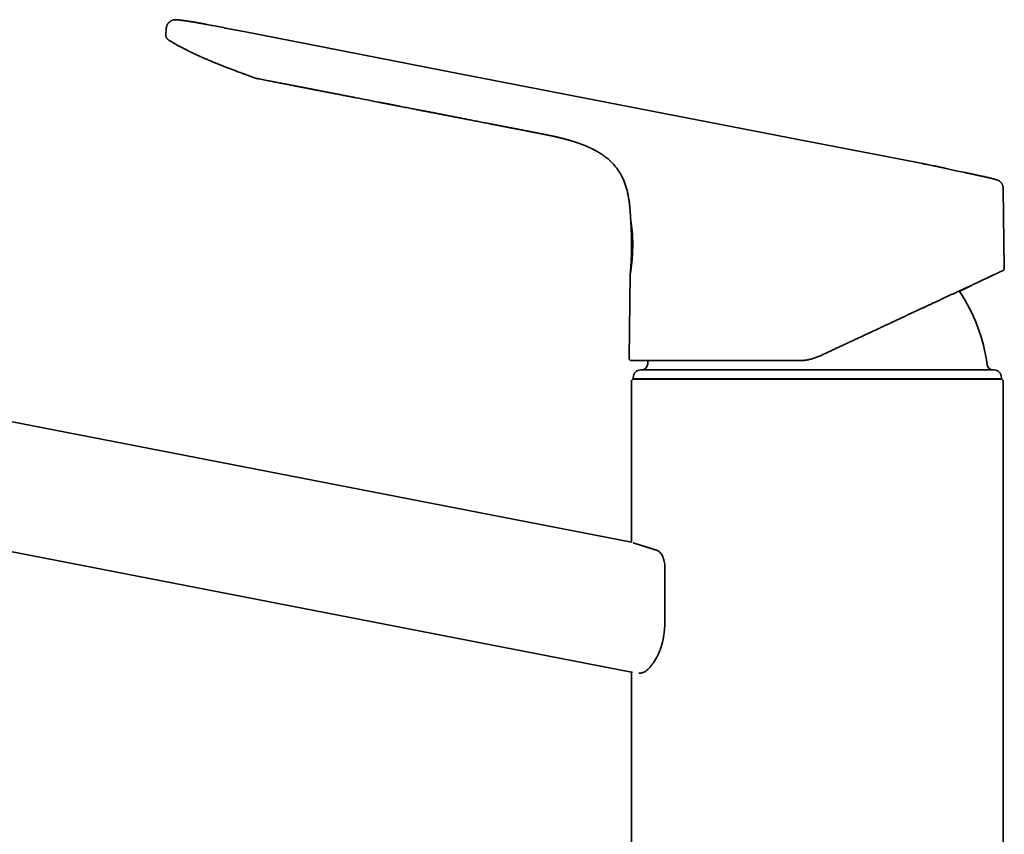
# Model space of a CAD drawing. Header units: millimetres. Extents: x 8 to 765, y 12 to 512.
# Tile 3 of 17: x 157 to 287, y 405 to 512. Entities that reach past the tile are written whole.
import ezdxf

# ---------------------------------------------------------------- set-up
doc = ezdxf.new("R2010")
doc.units = ezdxf.units.MM

msp = doc.modelspace()

# ---------------------------------------------------------------- linework, layer by layer
at = {"color": 7, "linetype": 'Continuous', "lineweight": 35}
for p, q in [((177.54, 511.82), (177.58, 511.82)), ((177.59, 511.81), (177.57, 511.82)), ((214.96, 504.71), (186.49, 510.25)), ((176.57, 509.15), (176.59, 509.14)), ((176.59, 509.14), (176.59, 509.14)), ((176.59, 509.14), (176.59, 509.14)), ((259.74, 496.01), (214.96, 504.71)), ((187.6, 504.27), (187.9, 504.16)), ((187.94, 504.14), (187.93, 504.14)), ((187.93, 504.14), (187.94, 504.14)), ((226.06, 496.72), (226.06, 496.72)), ((276.15, 492.82), (259.74, 496.01)), ((232.69, 494.66), (232.47, 494.77)), ((235.92, 491.82), (235.92, 491.82)), ((276.51, 492.75), (276.51, 492.75)), ((285.64, 490.75), (285.63, 490.75)), ((286.67, 479.06), (286.52, 489.61)), ((286.52, 489.61), (286.52, 489.61)), ((237.54, 443), (33.14, 482.73)), ((237.4, 478.37), (237.25, 467.22)), ((237.4, 478.37), (237.4, 478.37)), ((237.79, 464.69), (237.79, 464.51)), ((237.79, 464.51), (239.09, 464.49)), ((237.79, 464.51), (262.04, 464.51)), ((239.09, 464.49), (239.11, 464.49)), ((262.04, 464.51), (286.29, 464.51)), ((284.98, 464.49), (284.99, 464.49)), ((284.99, 464.49), (286.29, 464.51)), ((286.29, 464.51), (286.29, 464.69)), ((237.54, 464.19), (237.54, 443)), ((286.54, 404.79), (286.54, 464.19)), ((56.42, 461.09), (237.54, 425.89)), ((237.54, 425.89), (237.54, 404.79)), ((238.54, 425.77), (238.61, 425.76)), ((237.54, 404.54), (237.54, 336.42)), ((286.54, 336.42), (286.54, 404.54))]:
    msp.add_line(p, q, dxfattribs=at)
for centre, radius, start, end in [((262.04, 463.49), 22.55, 7.3817, 33.7979), ((237.55, 467.22), 0.3, 179.1939, 270), ((238.79, 464.69), 1, 90, 180), ((238.89, 466.49), 0.8, 270, 352.6183), ((262.04, 463.49), 22.55, 171.2714, 172.6183), ((285.2, 466.49), 0.8, 187.3817, 270), ((285.29, 464.69), 1, 0, 90), ((237.84, 464.19), 0.3, 90, 180), ((286.24, 464.19), 0.3, 0, 90), ((237.84, 404.79), 0.3, 180, 204.73), ((286.24, 404.79), 0.3, 335.27, 360), ((237.84, 404.54), 0.3, 155.27, 180), ((286.24, 404.54), 0.3, 0, 24.73)]:
    msp.add_arc(centre, radius, start, end, dxfattribs=at)
for points, knots in [([(176.28, 510.78), (176.29, 510.81), (176.3, 510.89), (176.33, 510.99), (176.37, 511.1), (176.42, 511.19), (176.47, 511.28), (176.53, 511.36), (176.59, 511.43), (176.66, 511.5), (176.73, 511.56), (176.8, 511.61), (176.84, 511.64), (176.86, 511.65)], [0, 0, 0, 0, 0.098415, 0.199874, 0.304077, 0.410661, 0.49737, 0.585089, 0.673557, 0.7625, 0.851634, 0.940671, 1, 1, 1, 1]), ([(176.89, 511.67), (176.88, 511.66), (176.87, 511.66), (176.87, 511.65), (176.86, 511.65)], [0, 0, 0, 0, 0.433984, 1, 1, 1, 1]), ([(176.88, 511.67), (176.89, 511.67), (176.9, 511.67), (176.91, 511.68), (176.92, 511.68)], [0, 0, 0, 0, 0.14537, 1, 1, 1, 1]), ([(177.59, 511.81), (177.56, 511.82), (177.5, 511.82), (177.41, 511.82), (177.32, 511.81), (177.23, 511.8), (177.13, 511.77), (177.04, 511.74), (176.95, 511.7), (176.9, 511.68), (176.89, 511.66)], [0, 0, 0, 0, 0.114929, 0.2446, 0.375677, 0.508059, 0.641615, 0.776189, 0.911597, 1, 1, 1, 1]), ([(181.51, 511.21), (181.51, 511.21), (181.5, 511.21), (181.47, 511.22), (181.43, 511.22), (181.39, 511.23), (181.35, 511.24), (181.3, 511.25), (181.25, 511.26), (181.2, 511.27), (181.12, 511.28), (181.03, 511.3), (180.91, 511.32), (180.78, 511.35), (180.64, 511.37), (180.48, 511.4), (180.32, 511.43), (180.16, 511.46), (179.98, 511.49), (179.79, 511.52), (179.59, 511.55), (179.39, 511.58), (179.17, 511.62), (178.95, 511.65), (178.72, 511.68), (178.5, 511.71), (178.26, 511.74), (178.02, 511.77), (177.79, 511.8), (177.65, 511.81), (177.59, 511.81)], [0, 0, 0, 0, 0.011765, 0.02339, 0.035446, 0.048435, 0.059774, 0.072124, 0.085498, 0.099801, 0.11504, 0.142534, 0.172667, 0.205455, 0.240908, 0.279035, 0.319843, 0.361544, 0.405721, 0.452375, 0.501507, 0.553116, 0.607201, 0.663763, 0.717785, 0.773887, 0.83207, 0.892335, 0.954688, 1, 1, 1, 1]), ([(181.51, 511.21), (181.62, 511.19), (181.98, 511.12), (182.99, 510.93), (184.54, 510.63), (185.84, 510.37), (186.49, 510.25)], [0, 0, 0, 0, 0.068783, 0.215247, 0.607367, 1, 1, 1, 1]), ([(176.21, 509.81), (176.21, 509.87), (176.21, 509.99), (176.22, 510.11), (176.22, 510.17)], [0, 0, 0, 0, 0.5000023, 1, 1, 1, 1]), ([(176.59, 509.14), (176.57, 509.15), (176.54, 509.17), (176.48, 509.21), (176.43, 509.26), (176.39, 509.31), (176.35, 509.37), (176.31, 509.42), (176.28, 509.49), (176.25, 509.55), (176.23, 509.62), (176.22, 509.68), (176.21, 509.75), (176.21, 509.79), (176.21, 509.81)], [0, 0, 0, 0, 0.080432, 0.162347, 0.245494, 0.329597, 0.41436, 0.499473, 0.584617, 0.669473, 0.753729, 0.837085, 0.91926, 1, 1, 1, 1]), ([(176.22, 510.17), (176.23, 510.28), (176.25, 510.49), (176.27, 510.69), (176.28, 510.78)], [0, 0, 0, 0, 0.5593613, 1, 1, 1, 1]), ([(176.59, 509.14), (176.7, 509.07), (176.92, 508.94), (177.27, 508.74), (177.63, 508.53), (177.99, 508.34), (178.33, 508.15), (178.67, 507.97), (179.01, 507.81), (179.33, 507.64), (179.65, 507.49), (179.96, 507.34), (180.27, 507.19), (180.58, 507.05), (180.87, 506.92), (181.15, 506.79), (181.43, 506.67), (181.7, 506.56), (181.96, 506.45), (182.22, 506.34), (182.46, 506.24), (182.7, 506.14), (182.92, 506.05), (183.14, 505.96), (183.36, 505.87), (183.57, 505.79), (183.79, 505.71), (183.99, 505.63), (184.18, 505.55), (184.34, 505.49), (184.49, 505.43), (184.62, 505.38), (184.75, 505.34), (184.87, 505.29), (185.09, 505.21), (185.54, 505.04), (186, 504.86), (186.36, 504.73), (186.49, 504.68), (186.62, 504.63), (186.75, 504.59), (186.87, 504.54), (186.98, 504.5), (187.08, 504.46), (187.17, 504.43), (187.23, 504.41), (187.28, 504.39), (187.31, 504.38), (187.35, 504.36), (187.38, 504.35), (187.41, 504.34), (187.44, 504.33), (187.47, 504.32), (187.5, 504.31), (187.53, 504.3), (187.56, 504.29), (187.58, 504.28), (187.6, 504.27), (187.6, 504.27)], [0, 0, 0, 0, 0.028979, 0.063308, 0.096873, 0.129674, 0.161713, 0.192436, 0.222421, 0.251666, 0.280171, 0.308493, 0.33604, 0.362813, 0.388811, 0.414032, 0.438479, 0.462149, 0.485045, 0.507167, 0.528515, 0.549091, 0.568897, 0.587932, 0.606197, 0.625403, 0.643679, 0.661028, 0.677451, 0.692947, 0.704818, 0.716083, 0.726741, 0.736791, 0.746524, 0.784871, 0.853819, 0.865072, 0.876343, 0.887632, 0.898831, 0.909325, 0.919015, 0.9279, 0.935014, 0.941511, 0.944528, 0.947495, 0.950619, 0.954064, 0.957953, 0.962371, 0.967376, 0.973009, 0.979298, 0.986262, 0.993916, 1, 1, 1, 1]), ([(187.68, 504.24), (187.68, 504.24), (187.68, 504.24), (187.68, 504.24), (187.68, 504.24), (187.68, 504.24), (187.68, 504.24), (187.68, 504.24), (187.68, 504.24), (187.69, 504.24), (187.69, 504.24), (187.69, 504.24), (187.69, 504.23), (187.7, 504.23), (187.7, 504.23), (187.7, 504.23), (187.7, 504.23), (187.71, 504.23), (187.71, 504.23), (187.71, 504.23), (187.72, 504.23), (187.72, 504.22), (187.73, 504.22), (187.73, 504.22), (187.74, 504.22), (187.75, 504.21), (187.76, 504.21), (187.77, 504.21), (187.78, 504.2), (187.79, 504.2), (187.8, 504.2), (187.81, 504.19), (187.82, 504.19), (187.84, 504.18), (187.85, 504.18), (187.85, 504.18)], [0, 0, 0, 0, 0.010612, 0.043021, 0.074224, 0.113261, 0.150229, 0.18513, 0.220228, 0.252953, 0.283304, 0.311282, 0.336888, 0.35369, 0.369288, 0.383682, 0.396873, 0.408861, 0.419648, 0.430325, 0.443017, 0.461906, 0.484063, 0.509488, 0.53818, 0.570137, 0.605359, 0.643845, 0.685592, 0.7306, 0.778867, 0.829442, 0.883158, 0.940011, 1, 1, 1, 1]), ([(187.85, 504.18), (187.86, 504.17), (187.87, 504.17), (187.9, 504.16), (187.92, 504.15), (187.93, 504.14), (187.93, 504.14)], [0, 0, 0, 0, 0.286216, 0.581771, 0.886644, 1, 1, 1, 1]), ([(187.85, 504.18), (187.86, 504.17), (187.87, 504.17), (187.9, 504.16), (187.92, 504.15), (187.93, 504.14), (187.93, 504.14)], [0, 0, 0, 0, 0.286214, 0.581768, 0.886639, 1, 1, 1, 1]), ([(187.94, 504.14), (187.94, 504.14), (187.95, 504.14), (187.96, 504.13), (187.97, 504.13), (187.98, 504.13), (188, 504.12), (188.01, 504.12), (188.02, 504.12), (188.03, 504.11), (188.05, 504.11), (188.06, 504.11), (188.07, 504.1), (188.07, 504.1)], [0, 0, 0, 0, 0.1582206, 0.3034578, 0.4357487, 0.5551421, 0.6617037, 0.7407702, 0.8110656, 0.8726981, 0.9258291, 0.9707121, 1, 1, 1, 1]), ([(188.07, 504.1), (188.08, 504.1), (188.23, 504.07), (188.51, 504.02), (188.91, 503.94), (189.3, 503.87), (189.68, 503.79), (190.05, 503.72), (190.41, 503.65), (190.76, 503.58), (191.1, 503.52), (191.43, 503.45), (191.75, 503.39), (192.07, 503.33), (192.36, 503.27), (192.65, 503.21), (192.92, 503.16), (193.18, 503.11), (193.43, 503.06), (193.68, 503.01), (193.92, 502.97), (194.16, 502.92), (194.39, 502.88), (194.61, 502.83), (194.83, 502.79), (195.02, 502.75), (195.21, 502.72), (195.39, 502.68), (195.56, 502.65), (195.73, 502.62), (196.01, 502.56), (196.42, 502.48), (196.94, 502.38), (197.49, 502.27), (198.08, 502.16), (198.7, 502.04), (199.32, 501.92), (199.96, 501.79), (200.6, 501.67), (202.05, 501.39), (203.43, 501.12), (204.75, 500.86), (205.21, 500.77), (205.67, 500.69), (206.12, 500.6), (206.56, 500.51), (206.98, 500.43), (207.38, 500.35), (207.77, 500.28), (208.14, 500.2), (208.51, 500.13), (208.85, 500.07), (209.18, 500), (209.5, 499.94), (209.75, 499.89), (209.95, 499.85), (210.09, 499.83), (210.23, 499.8), (210.39, 499.77), (210.55, 499.74), (210.72, 499.7), (210.89, 499.67), (211.08, 499.63), (211.27, 499.6), (211.48, 499.56), (211.68, 499.52), (211.9, 499.47), (212.12, 499.43), (212.36, 499.38), (212.62, 499.34), (212.88, 499.28), (213.16, 499.23), (213.45, 499.17), (213.75, 499.12), (214.05, 499.06), (214.35, 499), (214.66, 498.94), (214.97, 498.88), (215.3, 498.81), (215.63, 498.75), (215.97, 498.68), (216.32, 498.62), (216.67, 498.55), (217.04, 498.48), (217.41, 498.4), (217.79, 498.33), (218.17, 498.26), (218.56, 498.18), (218.97, 498.1), (219.38, 498.02), (219.8, 497.94), (220.24, 497.85), (220.68, 497.77), (221.12, 497.68), (221.58, 497.59), (222.04, 497.51), (222.5, 497.41), (222.98, 497.32), (223.47, 497.23), (223.97, 497.13), (224.48, 497.03), (225, 496.93), (225.53, 496.83), (225.88, 496.76), (226.06, 496.72), (226.06, 496.72)], [0, 0, 0, 0, 0.000832, 0.011557, 0.022034, 0.032263, 0.042245, 0.051978, 0.061462, 0.070699, 0.079687, 0.088426, 0.096916, 0.105158, 0.11315, 0.120458, 0.127544, 0.134408, 0.141051, 0.147472, 0.15404, 0.160358, 0.166426, 0.172244, 0.177812, 0.183131, 0.187916, 0.19248, 0.196957, 0.201455, 0.205974, 0.219542, 0.23329, 0.247219, 0.263267, 0.279549, 0.296064, 0.312814, 0.329773, 0.346766, 0.426865, 0.438973, 0.451081, 0.463177, 0.475056, 0.486644, 0.497942, 0.508328, 0.518455, 0.528324, 0.537933, 0.547284, 0.555777, 0.564045, 0.572087, 0.5758, 0.579466, 0.583258, 0.587271, 0.591505, 0.59596, 0.600635, 0.605531, 0.610649, 0.615987, 0.621445, 0.627117, 0.633002, 0.639101, 0.645927, 0.653001, 0.660326, 0.667899, 0.675722, 0.683795, 0.691635, 0.699697, 0.707981, 0.716488, 0.725217, 0.734169, 0.743343, 0.752741, 0.762361, 0.772204, 0.782088, 0.792188, 0.802504, 0.813035, 0.823979, 0.835147, 0.846539, 0.858155, 0.869995, 0.881842, 0.893906, 0.906187, 0.918684, 0.93166, 0.944863, 0.958291, 0.971946, 0.985828, 0.999937, 1, 1, 1, 1]), ([(226.06, 496.72), (226.11, 496.71), (226.2, 496.7), (226.33, 496.67), (226.44, 496.65), (226.56, 496.62), (226.66, 496.6), (226.75, 496.58), (226.83, 496.57), (226.9, 496.55), (226.97, 496.54), (227.03, 496.53), (227.08, 496.52), (227.12, 496.51), (227.16, 496.5), (227.19, 496.49), (227.21, 496.49), (227.24, 496.48), (227.26, 496.48), (227.28, 496.47), (227.3, 496.47), (227.33, 496.46), (227.36, 496.45), (227.39, 496.45), (227.42, 496.44), (227.46, 496.43), (227.49, 496.42), (227.53, 496.41), (227.57, 496.41), (227.61, 496.4), (227.64, 496.39), (227.67, 496.38), (227.69, 496.38), (227.71, 496.37), (227.73, 496.37), (227.74, 496.37), (227.76, 496.36), (227.77, 496.36), (227.79, 496.36), (227.81, 496.35), (227.83, 496.35), (227.86, 496.34), (227.89, 496.33), (227.93, 496.32), (227.97, 496.31), (228.01, 496.3), (228.04, 496.3), (228.07, 496.29), (228.1, 496.28), (228.14, 496.27), (228.18, 496.26), (228.22, 496.25), (228.26, 496.24), (228.28, 496.24), (228.31, 496.23), (228.34, 496.22), (228.37, 496.21), (228.41, 496.21), (228.43, 496.2), (228.46, 496.19), (228.49, 496.18), (228.52, 496.18), (228.56, 496.17), (228.6, 496.16), (228.63, 496.15), (228.67, 496.14), (228.72, 496.12), (228.75, 496.12), (228.78, 496.11), (228.81, 496.1), (228.84, 496.09), (228.86, 496.09), (228.89, 496.08), (228.93, 496.07), (228.96, 496.06), (228.99, 496.05), (229.01, 496.04), (229.03, 496.04), (229.05, 496.03), (229.06, 496.03), (229.08, 496.03), (229.11, 496.02), (229.13, 496.01), (229.16, 496), (229.19, 496), (229.21, 495.99), (229.24, 495.98), (229.27, 495.97), (229.3, 495.96), (229.33, 495.95), (229.36, 495.95), (229.4, 495.94), (229.43, 495.93), (229.47, 495.92), (229.51, 495.9), (229.55, 495.89), (229.6, 495.88), (229.64, 495.86), (229.67, 495.85), (229.7, 495.84), (229.73, 495.83), (229.76, 495.83), (229.8, 495.82), (229.84, 495.8), (229.88, 495.79), (229.93, 495.77), (229.98, 495.76), (230.03, 495.74), (230.08, 495.72), (230.14, 495.71), (230.19, 495.69), (230.25, 495.67), (230.31, 495.65), (230.36, 495.63), (230.41, 495.62), (230.45, 495.6), (230.5, 495.59), (230.54, 495.57), (230.59, 495.55), (230.65, 495.53), (230.72, 495.51), (230.79, 495.48), (230.86, 495.46), (230.91, 495.44), (230.94, 495.43), (230.96, 495.42), (230.98, 495.41), (230.99, 495.41), (231.01, 495.4), (231.03, 495.39), (231.06, 495.38), (231.11, 495.36), (231.16, 495.34), (231.22, 495.32), (231.29, 495.29), (231.38, 495.26), (231.5, 495.21), (231.65, 495.15), (231.78, 495.09), (231.91, 495.03), (232.03, 494.98), (232.14, 494.93), (232.25, 494.88), (232.34, 494.84), (232.42, 494.8), (232.48, 494.76), (232.54, 494.74), (232.57, 494.72), (232.6, 494.71), (232.62, 494.69), (232.65, 494.68), (232.67, 494.67), (232.68, 494.66), (232.69, 494.66)], [0, 0, 0, 0, 0.01644, 0.031838, 0.046202, 0.059543, 0.07187, 0.083192, 0.092955, 0.101839, 0.109851, 0.116997, 0.123285, 0.129397, 0.134424, 0.138386, 0.141876, 0.145359, 0.148473, 0.151633, 0.15565, 0.160812, 0.165672, 0.171004, 0.176357, 0.181718, 0.188111, 0.194516, 0.200933, 0.207348, 0.213184, 0.218141, 0.22222, 0.225424, 0.228235, 0.231082, 0.233964, 0.236883, 0.24037, 0.244062, 0.24837, 0.253315, 0.259707, 0.266923, 0.274453, 0.281443, 0.288055, 0.294369, 0.300387, 0.306109, 0.316181, 0.327154, 0.331715, 0.336485, 0.341947, 0.348193, 0.356197, 0.363244, 0.369336, 0.374473, 0.378655, 0.386449, 0.395297, 0.402283, 0.409941, 0.418431, 0.427581, 0.436679, 0.442698, 0.447981, 0.45314, 0.459125, 0.465911, 0.473065, 0.480461, 0.486162, 0.491079, 0.495183, 0.498475, 0.501553, 0.505478, 0.51027, 0.51645, 0.522285, 0.527722, 0.532972, 0.538063, 0.543513, 0.549625, 0.556748, 0.563113, 0.568694, 0.574717, 0.581649, 0.59062, 0.599014, 0.606795, 0.613888, 0.620246, 0.625418, 0.630438, 0.635055, 0.640305, 0.646495, 0.653542, 0.660988, 0.668625, 0.676524, 0.68389, 0.690507, 0.69851, 0.706377, 0.713915, 0.721066, 0.726023, 0.731555, 0.737217, 0.74269, 0.747976, 0.756003, 0.764126, 0.772916, 0.782379, 0.786774, 0.790463, 0.793247, 0.795131, 0.796383, 0.798022, 0.800149, 0.8042, 0.809311, 0.815469, 0.822657, 0.830264, 0.837795, 0.855254, 0.87231, 0.887474, 0.902315, 0.916537, 0.929966, 0.942626, 0.952606, 0.962052, 0.970934, 0.977234, 0.980306, 0.983503, 0.986971, 0.990824, 0.995147, 1, 1, 1, 1]), ([(237.45, 485.45), (237.44, 485.58), (237.43, 485.82), (237.41, 486.18), (237.39, 486.53), (237.36, 486.87), (237.33, 487.2), (237.3, 487.53), (237.26, 487.84), (237.21, 488.14), (237.16, 488.45), (237.11, 488.74), (237.05, 489.03), (236.98, 489.31), (236.9, 489.59), (236.82, 489.86), (236.74, 490.13), (236.64, 490.39), (236.54, 490.64), (236.43, 490.89), (236.31, 491.13), (236.19, 491.37), (236.06, 491.6), (235.92, 491.83), (235.77, 492.04), (235.62, 492.25), (235.47, 492.45), (235.31, 492.64), (235.14, 492.84), (234.96, 493.02), (234.78, 493.2), (234.6, 493.36), (234.43, 493.52), (234.24, 493.67), (234.05, 493.81), (233.85, 493.96), (233.64, 494.1), (233.43, 494.24), (233.21, 494.37), (232.97, 494.51), (232.8, 494.6), (232.7, 494.65), (232.69, 494.66)], [0, 0, 0, 0, 0.033576, 0.066357, 0.098369, 0.129638, 0.160193, 0.189536, 0.218247, 0.246357, 0.273898, 0.301449, 0.32848, 0.35503, 0.381142, 0.406861, 0.432232, 0.457305, 0.482132, 0.506763, 0.531255, 0.55566, 0.580036, 0.604439, 0.62893, 0.651509, 0.674263, 0.697244, 0.720505, 0.744104, 0.768098, 0.788979, 0.81023, 0.831891, 0.854, 0.876595, 0.899297, 0.922541, 0.946363, 0.970799, 0.996402, 1, 1, 1, 1]), ([(234.63, 493.34), (234.65, 493.32), (234.69, 493.28), (234.74, 493.24), (234.77, 493.21), (234.77, 493.21)], [0, 0, 0, 0, 0.4646814, 0.9514878, 1, 1, 1, 1]), ([(276.52, 492.75), (276.52, 492.75), (276.51, 492.75), (276.5, 492.75), (276.5, 492.75), (276.49, 492.75), (276.48, 492.75), (276.47, 492.76), (276.47, 492.76), (276.46, 492.76), (276.45, 492.76), (276.43, 492.77), (276.41, 492.77), (276.37, 492.78), (276.34, 492.78), (276.31, 492.79), (276.27, 492.8), (276.23, 492.8), (276.19, 492.81), (276.15, 492.82), (276.12, 492.82), (276.1, 492.83), (276.07, 492.83), (276.04, 492.84), (276.01, 492.85), (275.96, 492.86), (275.93, 492.86), (275.92, 492.86)], [0, 0, 0, 0, 0.0294673, 0.0512472, 0.0669628, 0.0841464, 0.1037059, 0.1219159, 0.1366469, 0.1556466, 0.1761078, 0.2014752, 0.2440131, 0.2957423, 0.355239, 0.4125944, 0.4659084, 0.533754, 0.5936844, 0.6492965, 0.7054961, 0.7351792, 0.7689676, 0.812867, 0.8669127, 0.9310668, 1, 1, 1, 1]), ([(277.77, 492.49), (277.62, 492.53), (277.2, 492.61), (276.79, 492.69), (276.52, 492.75)], [0, 0, 0, 0, 0.3608185, 1, 1, 1, 1]), ([(279.02, 492.23), (279.01, 492.23), (278.98, 492.24), (278.93, 492.25), (278.88, 492.26), (278.81, 492.27), (278.73, 492.29), (278.65, 492.31), (278.56, 492.33), (278.46, 492.35), (278.36, 492.37), (278.27, 492.39), (278.18, 492.41), (278.1, 492.43), (278.02, 492.44), (277.95, 492.46), (277.9, 492.47), (277.86, 492.48), (277.84, 492.48), (277.82, 492.48), (277.8, 492.49), (277.79, 492.49), (277.78, 492.49), (277.77, 492.49), (277.77, 492.49)], [0, 0, 0, 0, 0.038748, 0.076234, 0.112985, 0.168579, 0.2291, 0.295124, 0.366655, 0.443695, 0.52422, 0.59993, 0.669928, 0.734205, 0.792755, 0.84683, 0.900484, 0.918343, 0.936188, 0.953614, 0.965595, 0.976993, 0.988299, 1, 1, 1, 1]), ([(278.9, 492.25), (278.89, 492.25), (278.89, 492.25), (278.88, 492.26), (278.88, 492.26)], [0, 0, 0, 0, 0.998984, 1, 1, 1, 1]), ([(281.52, 491.68), (281.19, 491.75), (280.59, 491.88), (279.76, 492.06), (279.26, 492.17), (279.02, 492.23)], [0, 0, 0, 0, 0.396163, 0.71689, 1, 1, 1, 1]), ([(284.03, 491.15), (284.02, 491.15), (284.01, 491.15), (284, 491.15), (283.98, 491.16), (283.95, 491.16), (283.93, 491.17), (283.91, 491.17), (283.88, 491.18), (283.85, 491.19), (283.82, 491.19), (283.79, 491.2), (283.74, 491.21), (283.67, 491.22), (283.59, 491.24), (283.48, 491.27), (283.36, 491.29), (283.23, 491.32), (283.09, 491.35), (282.96, 491.38), (282.82, 491.41), (282.69, 491.43), (282.56, 491.46), (282.44, 491.49), (282.32, 491.51), (282.2, 491.54), (282.09, 491.56), (282, 491.58), (281.92, 491.6), (281.85, 491.61), (281.79, 491.62), (281.75, 491.63), (281.73, 491.64), (281.7, 491.64), (281.66, 491.65), (281.62, 491.66), (281.57, 491.67), (281.54, 491.68), (281.52, 491.68)], [0, 0, 0, 0, 0.015517, 0.029624, 0.042451, 0.054169, 0.064999, 0.075217, 0.086331, 0.097577, 0.109471, 0.12212, 0.135524, 0.164053, 0.195498, 0.237524, 0.283837, 0.334439, 0.388124, 0.44089, 0.492416, 0.542701, 0.591743, 0.63954, 0.686091, 0.731393, 0.775148, 0.809088, 0.840172, 0.868456, 0.894014, 0.904629, 0.914746, 0.926315, 0.940639, 0.957707, 0.977503, 1, 1, 1, 1]), ([(284.03, 491.15), (284.02, 491.15), (284.02, 491.15), (284.01, 491.15), (284.01, 491.15)], [0, 0, 0, 0, 0.999638, 1, 1, 1, 1]), ([(285.64, 490.75), (285.48, 490.79), (285.16, 490.88), (284.69, 490.99), (284.31, 491.08), (284.09, 491.13), (284.03, 491.15)], [0, 0, 0, 0, 0.295155, 0.590295, 0.885459, 1, 1, 1, 1]), ([(286.52, 489.61), (286.52, 489.63), (286.52, 489.68), (286.51, 489.76), (286.5, 489.85), (286.48, 489.92), (286.46, 489.98), (286.44, 490.04), (286.42, 490.08), (286.4, 490.12), (286.38, 490.16), (286.36, 490.2), (286.33, 490.25), (286.29, 490.3), (286.24, 490.36), (286.19, 490.43), (286.13, 490.49), (286.06, 490.54), (285.99, 490.59), (285.91, 490.64), (285.82, 490.69), (285.73, 490.72), (285.67, 490.74), (285.63, 490.75)], [0, 0, 0, 0, 0.034645, 0.096169, 0.153396, 0.205931, 0.245901, 0.282257, 0.314892, 0.343727, 0.368874, 0.395525, 0.432759, 0.475702, 0.524285, 0.578377, 0.637771, 0.691106, 0.747686, 0.807228, 0.869393, 0.933795, 1, 1, 1, 1]), ([(237.39, 486.57), (237.39, 486.57), (237.39, 486.56), (237.39, 486.55), (237.39, 486.53), (237.39, 486.5), (237.39, 486.47), (237.4, 486.42), (237.4, 486.37), (237.4, 486.31), (237.41, 486.24), (237.41, 486.17), (237.42, 486.09), (237.42, 486), (237.43, 485.88), (237.43, 485.74), (237.44, 485.59), (237.44, 485.5), (237.45, 485.45)], [0, 0, 0, 0, 0.0301979, 0.0581639, 0.0851048, 0.1123738, 0.14129, 0.1729785, 0.221966, 0.2760201, 0.333225, 0.3936221, 0.4572557, 0.5241727, 0.6360819, 0.7564286, 0.8854367, 1, 1, 1, 1]), ([(237.45, 485.45), (237.45, 485.36), (237.47, 485.17), (237.49, 484.89), (237.5, 484.6), (237.52, 484.31), (237.53, 484.05), (237.54, 483.79), (237.55, 483.55), (237.56, 483.33), (237.56, 483.12), (237.57, 482.91), (237.57, 482.72), (237.57, 482.52), (237.57, 482.34), (237.57, 482.17), (237.57, 482.01), (237.57, 481.86), (237.57, 481.72), (237.57, 481.59), (237.57, 481.48), (237.57, 481.38), (237.56, 481.29), (237.56, 481.21), (237.56, 481.14), (237.56, 481.08), (237.56, 481.03), (237.56, 480.98), (237.55, 480.94), (237.55, 480.89), (237.55, 480.85), (237.55, 480.82), (237.55, 480.79), (237.55, 480.76), (237.55, 480.74), (237.55, 480.72), (237.55, 480.71), (237.54, 480.68), (237.54, 480.65), (237.54, 480.61), (237.54, 480.56), (237.54, 480.5), (237.53, 480.43), (237.53, 480.36), (237.53, 480.28), (237.52, 480.19), (237.52, 480.1), (237.51, 479.99), (237.51, 479.87), (237.5, 479.74), (237.49, 479.6), (237.48, 479.44), (237.47, 479.28), (237.46, 479.1), (237.45, 478.92), (237.43, 478.73), (237.42, 478.55), (237.41, 478.42), (237.4, 478.37)], [0, 0, 0, 0, 0.038049, 0.080791, 0.12195, 0.161529, 0.19953, 0.235958, 0.268864, 0.300376, 0.330495, 0.359222, 0.386559, 0.414035, 0.43995, 0.464304, 0.487099, 0.508334, 0.528011, 0.545135, 0.560873, 0.575226, 0.588192, 0.599773, 0.609099, 0.617279, 0.62432, 0.630834, 0.637224, 0.643489, 0.649629, 0.654272, 0.658841, 0.662789, 0.665443, 0.66703, 0.669557, 0.673125, 0.677735, 0.683591, 0.690558, 0.698637, 0.707828, 0.71813, 0.729545, 0.742073, 0.755713, 0.770466, 0.786332, 0.805425, 0.825915, 0.847804, 0.871093, 0.895781, 0.921392, 0.948356, 0.976672, 1, 1, 1, 1]), ([(237.72, 482.61), (237.72, 482.66), (237.71, 482.77), (237.71, 482.92), (237.7, 483.07), (237.7, 483.2), (237.69, 483.31), (237.69, 483.41), (237.68, 483.5), (237.68, 483.59), (237.67, 483.7), (237.66, 483.82), (237.65, 483.96), (237.63, 484.1), (237.62, 484.2), (237.61, 484.29), (237.61, 484.35), (237.6, 484.42), (237.59, 484.48), (237.58, 484.54), (237.57, 484.62), (237.56, 484.71), (237.55, 484.82), (237.53, 484.91), (237.52, 484.99), (237.51, 485.04), (237.51, 485.09), (237.5, 485.12), (237.49, 485.16), (237.49, 485.2), (237.48, 485.24), (237.47, 485.29), (237.46, 485.34), (237.46, 485.38), (237.45, 485.42), (237.45, 485.44), (237.45, 485.45), (237.45, 485.45), (237.45, 485.45)], [0, 0, 0, 0, 0.033285, 0.066538, 0.099826, 0.133214, 0.154284, 0.175438, 0.196692, 0.218063, 0.239566, 0.275251, 0.310678, 0.345943, 0.381141, 0.399583, 0.418045, 0.436539, 0.455078, 0.473673, 0.492337, 0.530415, 0.567988, 0.605165, 0.642047, 0.661284, 0.680481, 0.699652, 0.71881, 0.737967, 0.757136, 0.796621, 0.83566, 0.87436, 0.912823, 0.951151, 0.98944, 1, 1, 1, 1]), ([(237.72, 482.61), (237.72, 482.55), (237.72, 482.42), (237.72, 482.23), (237.72, 482.04), (237.72, 481.85), (237.71, 481.66), (237.71, 481.46), (237.7, 481.28), (237.69, 481.09), (237.68, 480.9), (237.67, 480.73), (237.66, 480.57), (237.65, 480.43), (237.64, 480.29), (237.63, 480.15), (237.61, 480.01), (237.6, 479.91), (237.6, 479.83), (237.59, 479.77), (237.58, 479.72), (237.58, 479.67), (237.57, 479.62), (237.57, 479.57), (237.56, 479.49), (237.55, 479.38), (237.53, 479.29), (237.53, 479.24), (237.53, 479.22), (237.52, 479.19), (237.52, 479.17), (237.52, 479.15), (237.51, 479.13), (237.51, 479.08), (237.5, 479.01), (237.49, 478.92), (237.47, 478.83), (237.46, 478.74), (237.45, 478.66), (237.44, 478.59), (237.43, 478.54), (237.42, 478.49), (237.42, 478.45), (237.41, 478.42), (237.41, 478.4), (237.41, 478.38), (237.4, 478.37), (237.4, 478.37), (237.4, 478.37)], [0, 0, 0, 0, 0.030521, 0.060905, 0.091247, 0.121639, 0.152177, 0.182585, 0.212917, 0.243264, 0.27372, 0.304377, 0.329483, 0.354529, 0.379565, 0.404642, 0.429811, 0.455121, 0.465799, 0.47646, 0.487111, 0.497753, 0.508391, 0.519029, 0.52967, 0.55898, 0.588421, 0.593729, 0.59903, 0.604323, 0.609609, 0.614889, 0.620163, 0.625432, 0.654325, 0.680053, 0.70577, 0.736441, 0.76726, 0.798312, 0.823652, 0.848857, 0.873976, 0.899059, 0.924153, 0.94931, 0.974576, 1, 1, 1, 1]), ([(262.42, 467.56), (262.57, 467.63), (262.86, 467.76), (263.31, 467.97), (263.76, 468.18), (264.2, 468.39), (264.66, 468.6), (265.13, 468.82), (265.49, 468.99), (265.73, 469.1), (265.84, 469.15), (265.94, 469.2), (266.04, 469.25), (266.14, 469.29), (266.23, 469.34), (266.47, 469.44), (266.83, 469.62), (267.33, 469.85), (267.77, 470.05), (268.16, 470.23), (268.47, 470.38), (268.69, 470.48), (268.81, 470.54), (268.85, 470.56), (268.89, 470.57), (268.92, 470.59), (268.96, 470.61), (269.14, 470.69), (269.46, 470.84), (269.92, 471.05), (270.37, 471.27), (270.82, 471.48), (271.27, 471.68), (271.69, 471.88), (272.1, 472.07), (272.48, 472.25), (272.82, 472.41), (273.11, 472.54), (273.35, 472.65), (273.51, 472.73), (273.61, 472.77), (273.63, 472.79), (273.66, 472.8), (273.69, 472.81), (273.72, 472.83), (273.87, 472.9), (274.14, 473.02), (274.52, 473.2), (274.9, 473.38), (275.28, 473.55), (275.65, 473.73), (276.01, 473.89), (276.35, 474.06), (276.69, 474.21), (277.02, 474.37), (277.35, 474.52), (277.7, 474.68), (278.07, 474.86), (278.47, 475.04), (278.85, 475.22), (279.23, 475.4), (279.6, 475.57), (279.96, 475.74), (280.29, 475.89), (280.6, 476.04), (280.88, 476.17), (281.16, 476.3), (281.43, 476.42), (281.69, 476.54), (281.94, 476.66), (282.19, 476.77), (282.42, 476.88), (282.64, 476.99), (282.86, 477.09), (283.09, 477.19), (283.31, 477.3), (283.54, 477.41), (283.76, 477.51), (283.97, 477.61), (284.17, 477.7), (284.36, 477.79), (284.55, 477.88), (284.73, 477.96), (284.9, 478.04), (285.06, 478.12), (285.22, 478.19), (285.37, 478.26), (285.49, 478.32), (285.6, 478.37), (285.69, 478.41), (285.79, 478.45), (285.86, 478.49), (285.91, 478.51), (285.93, 478.52), (285.94, 478.52), (285.94, 478.53), (285.95, 478.53), (285.95, 478.53), (285.99, 478.55), (286.06, 478.58), (286.14, 478.62), (286.22, 478.66), (286.29, 478.69), (286.35, 478.71), (286.39, 478.74), (286.43, 478.76), (286.46, 478.77), (286.48, 478.78), (286.5, 478.78), (286.5, 478.79), (286.5, 478.79)], [0, 0, 0, 0, 0.012313, 0.024617, 0.036914, 0.049208, 0.061502, 0.075029, 0.088566, 0.091606, 0.094648, 0.09769, 0.100391, 0.103043, 0.105695, 0.108346, 0.1224, 0.136449, 0.150499, 0.159775, 0.169055, 0.177225, 0.178296, 0.179366, 0.180437, 0.181507, 0.182578, 0.183649, 0.196849, 0.210012, 0.223142, 0.236244, 0.24932, 0.262377, 0.273854, 0.285322, 0.296784, 0.304347, 0.311909, 0.318564, 0.319436, 0.320308, 0.321179, 0.322051, 0.322923, 0.323794, 0.335802, 0.347776, 0.35972, 0.371638, 0.383534, 0.395411, 0.406595, 0.417768, 0.428934, 0.440057, 0.45102, 0.46496, 0.478859, 0.492723, 0.506558, 0.52037, 0.534165, 0.54795, 0.5594, 0.570815, 0.582201, 0.593561, 0.604898, 0.616217, 0.626875, 0.637524, 0.648166, 0.658833, 0.669583, 0.681546, 0.693477, 0.70538, 0.717259, 0.729121, 0.740969, 0.752809, 0.764645, 0.776677, 0.788674, 0.800643, 0.812588, 0.824516, 0.833254, 0.841988, 0.850718, 0.862242, 0.867313, 0.867978, 0.868642, 0.869306, 0.86997, 0.870635, 0.871299, 0.883376, 0.895423, 0.907446, 0.919451, 0.931443, 0.943428, 0.954726, 0.966028, 0.977338, 0.98866, 1, 1, 1, 1]), ([(286.67, 479.06), (286.67, 479.04), (286.67, 479.01), (286.66, 478.96), (286.63, 478.91), (286.61, 478.87), (286.57, 478.83), (286.54, 478.81), (286.51, 478.79), (286.5, 478.79)], [0, 0, 0, 0, 0.154949, 0.312427, 0.459338, 0.604191, 0.745098, 0.88047, 1, 1, 1, 1]), ([(280.78, 476.04), (280.8, 476.04), (280.84, 476.07), (280.92, 476.1), (281.01, 476.15), (281.12, 476.2), (281.23, 476.26), (281.35, 476.32), (281.48, 476.39), (281.62, 476.46), (281.76, 476.53), (281.91, 476.61), (282.08, 476.69), (282.24, 476.78), (282.4, 476.87), (282.5, 476.92), (282.54, 476.94)], [0, 0, 0, 0, 0.026976, 0.076381, 0.130471, 0.18925, 0.252725, 0.320905, 0.393795, 0.471406, 0.553747, 0.640826, 0.732656, 0.829247, 0.930611, 1, 1, 1, 1]), ([(275.92, 473.85), (275.92, 473.85), (275.93, 473.86), (275.95, 473.87), (275.98, 473.88), (276, 473.89), (276.02, 473.9), (276.04, 473.91), (276.06, 473.92), (276.08, 473.93), (276.1, 473.94), (276.12, 473.95), (276.15, 473.96), (276.17, 473.97), (276.19, 473.98), (276.2, 473.98), (276.21, 473.99), (276.21, 473.99), (276.22, 473.99), (276.22, 473.99), (276.23, 473.99), (276.23, 474), (276.24, 474), (276.25, 474), (276.26, 474.01), (276.28, 474.02), (276.3, 474.03), (276.31, 474.03), (276.33, 474.04), (276.35, 474.05), (276.36, 474.06), (276.37, 474.06), (276.37, 474.06)], [0, 0, 0, 0, 0.010251, 0.062552, 0.111831, 0.158085, 0.201317, 0.241527, 0.279507, 0.316455, 0.352384, 0.406783, 0.458665, 0.50803, 0.543955, 0.578419, 0.585017, 0.591559, 0.598786, 0.608433, 0.62057, 0.634937, 0.649544, 0.66398, 0.714142, 0.762124, 0.807925, 0.851546, 0.900633, 0.94663, 0.989537, 1, 1, 1, 1]), ([(262.42, 467.56), (262.34, 467.52), (262.18, 467.45), (261.95, 467.36), (261.71, 467.27), (261.47, 467.19), (261.22, 467.13), (260.98, 467.07), (260.74, 467.02), (260.49, 466.98), (260.25, 466.95), (260.01, 466.93), (259.77, 466.92), (259.6, 466.92), (259.52, 466.92)], [0, 0, 0, 0, 0.08597, 0.171438, 0.256409, 0.34089, 0.42489, 0.508414, 0.59147, 0.674066, 0.756209, 0.837908, 0.919168, 1, 1, 1, 1]), ([(237.55, 466.92), (237.55, 466.92), (237.55, 466.92), (237.57, 466.92), (237.6, 466.92), (237.64, 466.92), (237.68, 466.92), (237.73, 466.92), (237.77, 466.92), (237.82, 466.92), (237.88, 466.92), (237.94, 466.92), (238.01, 466.92), (238.09, 466.92), (238.19, 466.92), (238.29, 466.92), (238.41, 466.92), (238.5, 466.92), (238.59, 466.92), (238.65, 466.92), (238.71, 466.92), (238.78, 466.92), (238.85, 466.92), (238.92, 466.92), (238.99, 466.92), (239.1, 466.92), (239.24, 466.92), (239.42, 466.92), (239.61, 466.92), (239.8, 466.92), (240.01, 466.92), (240.22, 466.92), (240.43, 466.92), (240.65, 466.92), (240.88, 466.92), (241.11, 466.92), (241.36, 466.92), (241.61, 466.92), (241.87, 466.92), (242.13, 466.92), (242.4, 466.92), (242.68, 466.92), (242.97, 466.92), (243.25, 466.92), (243.55, 466.92), (243.86, 466.92), (244.18, 466.92), (244.52, 466.92), (244.87, 466.92), (245.22, 466.92), (245.58, 466.92), (245.94, 466.92), (246.3, 466.92), (246.66, 466.92), (247.02, 466.92), (247.39, 466.92), (247.76, 466.92), (248.13, 466.92), (248.5, 466.92), (248.88, 466.92), (249.27, 466.92), (249.6, 466.92), (249.88, 466.92), (250.1, 466.92), (250.32, 466.92), (250.55, 466.92), (250.77, 466.92), (251, 466.92), (251.29, 466.92), (251.65, 466.92), (252.07, 466.92), (252.5, 466.92), (252.93, 466.92), (253.36, 466.92), (253.77, 466.92), (254.14, 466.92), (254.49, 466.92), (254.84, 466.92), (255.19, 466.92), (255.53, 466.92), (255.93, 466.92), (256.38, 466.92), (256.9, 466.92), (257.42, 466.92), (257.94, 466.92), (258.47, 466.92), (259, 466.92), (259.35, 466.92), (259.52, 466.92)], [0, 0, 0, 0, 0.01477, 0.02952, 0.044257, 0.058988, 0.07372, 0.08337, 0.093025, 0.102688, 0.11236, 0.122272, 0.132447, 0.144644, 0.15683, 0.16901, 0.181187, 0.193365, 0.199347, 0.205331, 0.211316, 0.217305, 0.223296, 0.229291, 0.23529, 0.241294, 0.254718, 0.268123, 0.281514, 0.294897, 0.308276, 0.321657, 0.334279, 0.346912, 0.359561, 0.372276, 0.385163, 0.398033, 0.41089, 0.423739, 0.436584, 0.449431, 0.462054, 0.474687, 0.487334, 0.5, 0.513672, 0.527323, 0.54096, 0.554588, 0.568212, 0.581838, 0.594692, 0.607557, 0.620437, 0.633285, 0.645938, 0.658576, 0.671201, 0.683819, 0.696434, 0.709049, 0.716132, 0.723217, 0.730305, 0.737398, 0.744495, 0.751598, 0.758707, 0.771662, 0.7846, 0.797526, 0.810443, 0.823358, 0.836275, 0.846428, 0.856587, 0.866754, 0.876933, 0.886885, 0.896555, 0.911339, 0.926109, 0.940873, 0.955637, 0.970408, 0.985193, 1, 1, 1, 1]), ([(285.29, 465.69), (285.29, 465.69), (285.29, 465.69), (285.28, 465.69), (285.26, 465.69), (285.23, 465.69), (285.19, 465.69), (285.15, 465.69), (285.1, 465.69), (285.06, 465.69), (285.02, 465.69), (284.97, 465.69), (284.92, 465.69), (284.86, 465.69), (284.79, 465.69), (284.71, 465.69), (284.6, 465.69), (284.49, 465.69), (284.37, 465.69), (284.24, 465.69), (284.09, 465.69), (283.97, 465.69), (283.88, 465.69), (283.83, 465.69), (283.77, 465.69), (283.72, 465.69), (283.61, 465.69), (283.46, 465.69), (283.25, 465.69), (283.03, 465.69), (282.8, 465.69), (282.59, 465.69), (282.42, 465.69), (282.27, 465.69), (282.12, 465.69), (281.97, 465.69), (281.82, 465.69), (281.66, 465.69), (281.48, 465.69), (281.25, 465.69), (281, 465.69), (280.74, 465.69), (280.47, 465.69), (280.19, 465.69), (279.91, 465.69), (279.63, 465.69), (279.36, 465.69), (279.07, 465.69), (278.78, 465.69), (278.48, 465.69), (278.16, 465.69), (277.84, 465.69), (277.51, 465.69), (277.17, 465.69), (276.83, 465.69), (276.52, 465.69), (276.24, 465.69), (276, 465.69), (275.76, 465.69), (275.51, 465.69), (275.27, 465.69), (275.02, 465.69), (274.7, 465.69), (274.32, 465.69), (273.87, 465.69), (273.42, 465.69), (272.95, 465.69), (272.53, 465.69), (272.14, 465.69), (271.79, 465.69), (271.51, 465.69), (271.3, 465.69), (271.16, 465.69), (271.02, 465.69), (270.88, 465.69), (270.74, 465.69), (270.5, 465.69), (270.16, 465.69), (269.72, 465.69), (269.27, 465.69), (268.82, 465.69), (268.37, 465.69), (267.95, 465.69), (267.56, 465.69), (267.2, 465.69), (266.83, 465.69), (266.47, 465.69), (266.12, 465.69), (265.73, 465.69), (265.31, 465.69), (264.84, 465.69), (264.38, 465.69), (263.91, 465.69), (263.45, 465.69), (262.98, 465.69), (262.51, 465.69), (262.05, 465.69), (261.6, 465.69), (261.15, 465.69), (260.71, 465.69), (260.26, 465.69), (259.82, 465.69), (259.43, 465.69), (259.08, 465.69), (258.79, 465.69), (258.49, 465.69), (258.19, 465.69), (257.89, 465.69), (257.59, 465.69), (257.24, 465.69), (256.84, 465.69), (256.41, 465.69), (255.98, 465.69), (255.56, 465.69), (255.12, 465.69), (254.67, 465.69), (254.31, 465.69), (254.06, 465.69), (253.92, 465.69), (253.77, 465.69), (253.63, 465.69), (253.37, 465.69), (253, 465.69), (252.51, 465.69), (252.04, 465.69), (251.56, 465.69), (251.17, 465.69), (250.84, 465.69), (250.58, 465.69), (250.33, 465.69), (250.07, 465.69), (249.82, 465.69), (249.57, 465.69), (249.28, 465.69), (248.95, 465.69), (248.58, 465.69), (248.21, 465.69), (247.86, 465.69), (247.51, 465.69), (247.17, 465.69), (246.84, 465.69), (246.52, 465.69), (246.21, 465.69), (245.9, 465.69), (245.59, 465.69), (245.29, 465.69), (244.98, 465.69), (244.68, 465.69), (244.38, 465.69), (244.1, 465.69), (243.85, 465.69), (243.63, 465.69), (243.45, 465.69), (243.27, 465.69), (243.09, 465.69), (242.92, 465.69), (242.75, 465.69), (242.54, 465.69), (242.3, 465.69), (242.02, 465.69), (241.76, 465.69), (241.51, 465.69), (241.29, 465.69), (241.1, 465.69), (240.93, 465.69), (240.81, 465.69), (240.72, 465.69), (240.66, 465.69), (240.6, 465.69), (240.54, 465.69), (240.48, 465.69), (240.38, 465.69), (240.25, 465.69), (240.09, 465.69), (239.94, 465.69), (239.8, 465.69), (239.67, 465.69), (239.55, 465.69), (239.45, 465.69), (239.37, 465.69), (239.29, 465.69), (239.22, 465.69), (239.15, 465.69), (239.09, 465.69), (239.02, 465.69), (238.96, 465.69), (238.91, 465.69), (238.87, 465.69), (238.83, 465.69), (238.81, 465.69), (238.79, 465.69), (238.79, 465.69), (238.79, 465.69)], [0, 0, 0, 0, 0.0061, 0.012192, 0.018277, 0.024359, 0.030439, 0.03652, 0.040617, 0.044715, 0.048817, 0.052922, 0.05703, 0.061315, 0.065669, 0.071756, 0.077838, 0.083916, 0.089992, 0.096068, 0.102756, 0.10945, 0.111556, 0.113663, 0.11577, 0.11788, 0.11999, 0.127209, 0.134416, 0.141614, 0.148807, 0.155999, 0.160036, 0.164074, 0.168115, 0.172158, 0.176204, 0.180255, 0.18431, 0.190456, 0.196592, 0.202721, 0.208845, 0.214966, 0.221086, 0.226858, 0.232634, 0.238414, 0.244203, 0.25, 0.256146, 0.262282, 0.268411, 0.274535, 0.280656, 0.286776, 0.290899, 0.295023, 0.299149, 0.303278, 0.307411, 0.311548, 0.31569, 0.32291, 0.330116, 0.337315, 0.344508, 0.351699, 0.356975, 0.362253, 0.367535, 0.369611, 0.371689, 0.373767, 0.375847, 0.377928, 0.38001, 0.386478, 0.392935, 0.399386, 0.405832, 0.412276, 0.418722, 0.423788, 0.428858, 0.433933, 0.439014, 0.443966, 0.448756, 0.455164, 0.461567, 0.467966, 0.474364, 0.480764, 0.487168, 0.493579, 0.5, 0.506099, 0.51219, 0.518276, 0.524357, 0.530437, 0.536518, 0.540615, 0.544714, 0.548816, 0.552921, 0.55703, 0.561315, 0.565669, 0.571756, 0.577838, 0.583916, 0.589992, 0.596068, 0.602756, 0.60945, 0.611556, 0.613663, 0.61577, 0.61788, 0.61999, 0.627209, 0.634416, 0.641614, 0.648807, 0.655999, 0.660036, 0.664074, 0.668115, 0.672158, 0.676204, 0.680255, 0.68431, 0.690456, 0.696592, 0.702721, 0.708845, 0.714966, 0.721086, 0.726858, 0.732634, 0.738414, 0.744203, 0.75, 0.756146, 0.762282, 0.768411, 0.774535, 0.780656, 0.786776, 0.790899, 0.795023, 0.799149, 0.803278, 0.807411, 0.811548, 0.81569, 0.82291, 0.830116, 0.837315, 0.844508, 0.851699, 0.856975, 0.862253, 0.867535, 0.869611, 0.871689, 0.873767, 0.875847, 0.877928, 0.88001, 0.886478, 0.892935, 0.899386, 0.905832, 0.912276, 0.918722, 0.923788, 0.928858, 0.933933, 0.939014, 0.943966, 0.948757, 0.955166, 0.961568, 0.967968, 0.974366, 0.980765, 0.987169, 0.99358, 1, 1, 1, 1]), ([(262.04, 464.49), (261.89, 464.49), (261.58, 464.49), (261.12, 464.49), (260.65, 464.49), (260.19, 464.49), (259.73, 464.49), (259.32, 464.49), (258.96, 464.49), (258.65, 464.49), (258.34, 464.49), (258.04, 464.49), (257.72, 464.49), (257.41, 464.49), (257.04, 464.49), (256.63, 464.49), (256.18, 464.49), (255.74, 464.49), (255.29, 464.49), (254.85, 464.49), (254.42, 464.49), (253.99, 464.49), (253.56, 464.49), (253.21, 464.49), (252.93, 464.49), (252.73, 464.49), (252.52, 464.49), (252.32, 464.49), (252.12, 464.49), (251.92, 464.49), (251.67, 464.49), (251.36, 464.49), (251.01, 464.49), (250.64, 464.49), (250.27, 464.49), (249.9, 464.49), (249.53, 464.49), (249.16, 464.49), (248.81, 464.49), (248.47, 464.49), (248.14, 464.49), (247.81, 464.49), (247.49, 464.49), (247.17, 464.49), (246.86, 464.49), (246.54, 464.49), (246.22, 464.49), (245.89, 464.49), (245.56, 464.49), (245.24, 464.49), (244.92, 464.49), (244.6, 464.49), (244.28, 464.49), (243.97, 464.49), (243.66, 464.49), (243.36, 464.49), (243.08, 464.49), (242.8, 464.49), (242.54, 464.49), (242.28, 464.49), (242.03, 464.49), (241.79, 464.49), (241.57, 464.49), (241.37, 464.49), (241.17, 464.49), (240.97, 464.49), (240.78, 464.49), (240.6, 464.49), (240.41, 464.49), (240.23, 464.49), (240.05, 464.49), (239.87, 464.49), (239.7, 464.49), (239.56, 464.49), (239.46, 464.49), (239.37, 464.49), (239.29, 464.49), (239.21, 464.49), (239.13, 464.49), (239.06, 464.49), (238.97, 464.49), (238.86, 464.49), (238.74, 464.49), (238.63, 464.49), (238.53, 464.49), (238.44, 464.49), (238.36, 464.49), (238.28, 464.49), (238.22, 464.49), (238.15, 464.49), (238.08, 464.49), (238.02, 464.49), (237.96, 464.49), (237.92, 464.49), (237.88, 464.49), (237.86, 464.49), (237.84, 464.49), (237.84, 464.49), (237.84, 464.49)], [0, 0, 0, 0, 0.012202, 0.024388, 0.03656, 0.048725, 0.060885, 0.073046, 0.081239, 0.089436, 0.097637, 0.105845, 0.114061, 0.122633, 0.131343, 0.143522, 0.155688, 0.167845, 0.179997, 0.19215, 0.20409, 0.216039, 0.228, 0.239979, 0.245761, 0.251537, 0.257309, 0.263077, 0.268842, 0.274603, 0.280362, 0.290915, 0.301464, 0.312012, 0.323315, 0.334624, 0.345942, 0.357273, 0.36862, 0.379161, 0.389687, 0.400201, 0.410705, 0.421201, 0.431694, 0.442186, 0.453729, 0.465278, 0.476837, 0.48841, 0.5, 0.512297, 0.524573, 0.536834, 0.549083, 0.561326, 0.573566, 0.585109, 0.596658, 0.608217, 0.61979, 0.63138, 0.641701, 0.652006, 0.662301, 0.672586, 0.682864, 0.693139, 0.703413, 0.714716, 0.726025, 0.737343, 0.748674, 0.760021, 0.766235, 0.772444, 0.778648, 0.784847, 0.791043, 0.797236, 0.803427, 0.814772, 0.826114, 0.837457, 0.847588, 0.857726, 0.867872, 0.87803, 0.887933, 0.897518, 0.910339, 0.923147, 0.935946, 0.948742, 0.96154, 0.974346, 0.987164, 1, 1, 1, 1]), ([(286.24, 464.49), (286.24, 464.49), (286.24, 464.49), (286.23, 464.49), (286.2, 464.49), (286.17, 464.49), (286.13, 464.49), (286.09, 464.49), (286.05, 464.49), (286, 464.49), (285.96, 464.49), (285.91, 464.49), (285.85, 464.49), (285.79, 464.49), (285.72, 464.49), (285.63, 464.49), (285.52, 464.49), (285.41, 464.49), (285.28, 464.49), (285.15, 464.49), (285.01, 464.49), (284.86, 464.49), (284.71, 464.49), (284.57, 464.49), (284.46, 464.49), (284.38, 464.49), (284.29, 464.49), (284.21, 464.49), (284.12, 464.49), (284.03, 464.49), (283.91, 464.49), (283.76, 464.49), (283.58, 464.49), (283.39, 464.49), (283.19, 464.49), (282.98, 464.49), (282.76, 464.49), (282.53, 464.49), (282.3, 464.49), (282.08, 464.49), (281.85, 464.49), (281.62, 464.49), (281.38, 464.49), (281.14, 464.49), (280.89, 464.49), (280.63, 464.49), (280.35, 464.49), (280.06, 464.49), (279.77, 464.49), (279.46, 464.49), (279.15, 464.49), (278.82, 464.49), (278.48, 464.49), (278.14, 464.49), (277.79, 464.49), (277.43, 464.49), (277.07, 464.49), (276.72, 464.49), (276.37, 464.49), (276.01, 464.49), (275.65, 464.49), (275.3, 464.49), (274.96, 464.49), (274.62, 464.49), (274.29, 464.49), (273.95, 464.49), (273.61, 464.49), (273.26, 464.49), (272.9, 464.49), (272.53, 464.49), (272.14, 464.49), (271.75, 464.49), (271.35, 464.49), (271.01, 464.49), (270.73, 464.49), (270.51, 464.49), (270.29, 464.49), (270.07, 464.49), (269.84, 464.49), (269.62, 464.49), (269.33, 464.49), (268.98, 464.49), (268.57, 464.49), (268.19, 464.49), (267.83, 464.49), (267.51, 464.49), (267.19, 464.49), (266.87, 464.49), (266.55, 464.49), (266.23, 464.49), (265.86, 464.49), (265.44, 464.49), (264.96, 464.49), (264.47, 464.49), (263.99, 464.49), (263.5, 464.49), (263.02, 464.49), (262.53, 464.49), (262.2, 464.49), (262.04, 464.49)], [0, 0, 0, 0, 0.0122038, 0.0243901, 0.0365633, 0.048728, 0.0608886, 0.0730495, 0.081242, 0.0894381, 0.0976391, 0.1058464, 0.1140613, 0.122633, 0.1313429, 0.143522, 0.1556877, 0.1678447, 0.1799973, 0.1921499, 0.2040901, 0.2160388, 0.2280004, 0.2399791, 0.2457605, 0.2515371, 0.2573091, 0.2630772, 0.2688418, 0.2746034, 0.2803623, 0.2909154, 0.3014643, 0.312012, 0.3233152, 0.334624, 0.345942, 0.3572728, 0.36862, 0.3791614, 0.3896874, 0.4002008, 0.4107045, 0.4212013, 0.4316942, 0.4421861, 0.4537292, 0.4652784, 0.4768374, 0.48841, 0.5000001, 0.5122968, 0.5245731, 0.5368337, 0.5490829, 0.5613255, 0.5735659, 0.5851091, 0.5966583, 0.6082173, 0.6197899, 0.63138, 0.6417004, 0.6520063, 0.6623005, 0.6725854, 0.682864, 0.6931388, 0.7034126, 0.7147158, 0.7260246, 0.7373426, 0.7486734, 0.7600206, 0.7662348, 0.7724436, 0.7786475, 0.7848473, 0.7910434, 0.7972364, 0.8034269, 0.8147717, 0.8261137, 0.8374567, 0.8461405, 0.8548285, 0.8635225, 0.8722241, 0.8809348, 0.8893028, 0.8975169, 0.9103367, 0.9231435, 0.9359423, 0.9487384, 0.9615371, 0.9743434, 0.9871626, 1, 1, 1, 1]), ([(240.86, 441.96), (240.8, 441.98), (240.68, 442.02), (240.5, 442.07), (240.33, 442.12), (240.17, 442.18), (240.01, 442.23), (239.84, 442.28), (239.68, 442.33), (239.51, 442.38), (239.35, 442.43), (239.2, 442.48), (239.05, 442.52), (238.91, 442.57), (238.77, 442.61), (238.65, 442.65), (238.53, 442.69), (238.43, 442.72), (238.33, 442.75), (238.23, 442.78), (238.15, 442.81), (238.07, 442.83), (238.01, 442.85), (237.95, 442.87), (237.9, 442.89), (237.84, 442.91), (237.8, 442.92), (237.77, 442.93), (237.77, 442.93)], [0, 0, 0, 0, 0.038156, 0.076314, 0.11447, 0.152701, 0.190934, 0.229165, 0.272627, 0.316096, 0.359565, 0.403028, 0.446704, 0.490387, 0.53407, 0.577746, 0.617803, 0.657862, 0.697919, 0.738073, 0.778229, 0.818383, 0.849158, 0.879934, 0.910729, 0.941524, 0.98649, 1, 1, 1, 1]), ([(241.94, 439.92), (241.94, 440.05), (241.93, 440.18), (241.89, 440.43), (241.87, 440.55), (241.77, 440.9), (241.68, 441.11), (241.48, 441.47), (241.36, 441.62), (241.12, 441.84), (240.99, 441.92), (240.86, 441.96)], [0, 0, 0, 0, 0.125, 0.125, 0.25, 0.25, 0.5, 0.5, 0.75, 0.75, 1, 1, 1, 1]), ([(241.94, 432.24), (241.94, 433.52), (241.94, 434.8), (241.94, 437.36), (241.94, 438.64), (241.94, 439.92)], [0, 0, 0, 0, 0.5, 0.5, 1, 1, 1, 1]), ([(238.61, 425.76), (238.75, 425.74), (238.89, 425.77), (239.13, 425.86), (239.21, 425.9), (239.38, 426.01), (239.47, 426.07), (239.74, 426.28), (239.92, 426.46), (240.19, 426.78), (240.28, 426.9), (240.46, 427.15), (240.56, 427.29), (240.82, 427.72), (240.99, 428.04), (241.23, 428.57), (241.3, 428.76), (241.44, 429.14), (241.51, 429.35), (241.68, 429.96), (241.78, 430.4), (241.87, 431.07), (241.9, 431.31), (241.93, 431.77), (241.94, 432.01), (241.94, 432.24)], [0, 0, 0, 0, 0.125, 0.125, 0.1875, 0.1875, 0.25, 0.25, 0.375, 0.375, 0.4375, 0.4375, 0.5, 0.5, 0.625, 0.625, 0.6875, 0.6875, 0.75, 0.75, 0.875, 0.875, 0.9375, 0.9375, 1, 1, 1, 1]), ([(237.54, 425.89), (237.54, 425.89), (237.54, 425.89), (237.55, 425.89), (237.56, 425.89), (237.58, 425.88), (237.61, 425.88), (237.64, 425.88), (237.67, 425.87), (237.7, 425.87), (237.71, 425.87)], [0, 0, 0, 0, 0.110265, 0.241237, 0.372208, 0.503303, 0.634397, 0.767487, 0.900586, 1, 1, 1, 1])]:
    msp.add_open_spline(points, degree=3, knots=knots, dxfattribs=at)

doc.saveas('drawing.dxf')
